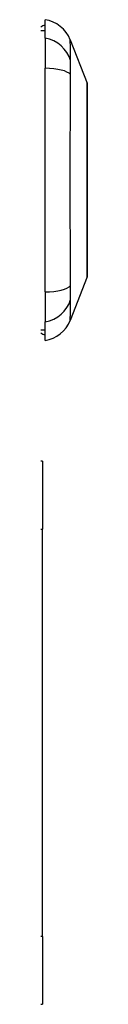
# Model space of a CAD drawing. Header units: inches. Extents: x 12 to 399, y 35 to 188.
# Tile 135 of 151: x 113.07 to 113.241, y 122.208 to 125.834. Entities that reach past the tile are written whole.
import ezdxf

# ---------------------------------------------------------------- set-up
doc = ezdxf.new("R2010")
doc.units = ezdxf.units.IN
doc.header["$MEASUREMENT"] = 0
doc.layers.add('Visible Edges(ANSI)', color=7, linetype='Continuous', lineweight=25)
doc.layers.add('Visible Tangent Edges(ANSI)', color=7, linetype='Continuous', lineweight=25)

msp = doc.modelspace()

# ---------------------------------------------------------------- linework, layer by layer
at = {"layer": 'Visible Edges(ANSI)'}
for p, q in [((113.0856, 125.7657), (113.0856, 125.8338)), ((113.0698, 125.7944), (113.0856, 125.7944)), ((113.0856, 125.7657), (113.0856, 125.655)), ((113.178, 125.7598), (113.2401, 125.6001)), ((113.0856, 124.8314), (113.0856, 125.655)), ((113.2401, 124.8863), (113.178, 124.7266)), ((113.0856, 124.8314), (113.0856, 124.7207)), ((113.0856, 124.6527), (113.0856, 124.7207)), ((113.0698, 124.692), (113.0856, 124.692)), ((113.0758, 124.2082), (113.0698, 124.2082)), ((113.0758, 124.2082), (113.0758, 123.9582)), ((113.0758, 122.4582), (113.0758, 123.9582)), ((113.0758, 122.4582), (113.0758, 122.2082)), ((113.0698, 122.2082), (113.0758, 122.2082))]:
    msp.add_line(p, q, dxfattribs=at)
at = {"layer": 'Visible Edges(ANSI)', "flags": 128}
msp.add_lwpolyline([(113.2404, 124.8881), (113.2404, 124.8885), (113.2404, 124.8898), (113.2405, 124.892), (113.2405, 124.8949), (113.2405, 124.8987), (113.2405, 124.9034), (113.2405, 124.9088), (113.2405, 124.9151), (113.2405, 124.9222), (113.2406, 124.9301), (113.2406, 124.9387), (113.2406, 124.948), (113.2406, 124.958), (113.2406, 124.9687), (113.2407, 124.98), (113.2407, 124.992), (113.2407, 125.0046), (113.2406, 125.0178), (113.2406, 125.0315), (113.2406, 125.0457), (113.2406, 125.0604), (113.2406, 125.0755), (113.2405, 125.0911), (113.2405, 125.1071), (113.2405, 125.1235), (113.2405, 125.1401), (113.2405, 125.157), (113.2405, 125.174), (113.2405, 125.1911), (113.2404, 125.2084), (113.2404, 125.2258), (113.2404, 125.2433), (113.2404, 125.2608), (113.2404, 125.2783), (113.2405, 125.2956), (113.2405, 125.3128), (113.2405, 125.3297), (113.2405, 125.3465), (113.2405, 125.3631), (113.2405, 125.3794), (113.2405, 125.3955), (113.2406, 125.4111), (113.2406, 125.4263), (113.2406, 125.441), (113.2406, 125.4552), (113.2406, 125.4689), (113.2407, 125.4821), (113.2407, 125.4946), (113.2407, 125.5066), (113.2406, 125.518), (113.2406, 125.5286), (113.2406, 125.5386), (113.2406, 125.5479), (113.2406, 125.5565), (113.2405, 125.5644), (113.2405, 125.5714), (113.2405, 125.5776), (113.2405, 125.5831), (113.2405, 125.5877), (113.2405, 125.5915), (113.2405, 125.5945), (113.2404, 125.5966), (113.2404, 125.5979), (113.2404, 125.5983)], dxfattribs=at)
at = {"layer": 'Visible Edges(ANSI)'}
for centre, radius, start, end in [((113.0935, 125.7747), 0.0394, 101.537, 126.8699), ((113.0679, 125.717), 0.1181, 21.2505, 81.3991), ((113.2355, 125.5983), 0.00492, 0.2088, 21.2505), ((113.2355, 124.8881), 0.00492, 338.7495, 359.7912), ((113.0679, 124.7694), 0.1181, 278.6009, 338.7495), ((113.0935, 124.7117), 0.0394, 233.1301, 258.463)]:
    msp.add_arc(centre, radius, start, end, dxfattribs=at)
at = {"layer": 'Visible Tangent Edges(ANSI)'}
for p, q in [((113.178, 125.7598), (113.2401, 125.6001)), ((113.0698, 123.9582), (113.0758, 123.9582)), ((113.0758, 122.4582), (113.0698, 122.4582))]:
    msp.add_line(p, q, dxfattribs=at)
at = {"layer": 'Visible Tangent Edges(ANSI)', "flags": 128}
for points in [[(113.1795, 125.6831), (113.1794, 125.6914), (113.1794, 125.6969), (113.1793, 125.7023), (113.1793, 125.7074), (113.1792, 125.7124), (113.1791, 125.7171), (113.1791, 125.7216), (113.179, 125.7258), (113.1789, 125.7298), (113.1788, 125.7336), (113.1787, 125.7372), (113.1786, 125.7405), (113.1786, 125.7435), (113.1785, 125.7463), (113.1784, 125.7488), (113.1783, 125.7511), (113.1783, 125.7531), (113.1782, 125.7549), (113.1781, 125.7564), (113.1781, 125.7576), (113.1781, 125.7586), (113.178, 125.7592), (113.178, 125.7596), (113.178, 125.7598)], [(113.1794, 125.662), (113.1794, 125.663), (113.1794, 125.6641), (113.1794, 125.6651), (113.1794, 125.6662), (113.1794, 125.6672), (113.1794, 125.6682), (113.1794, 125.6692), (113.1794, 125.6701), (113.1794, 125.6711), (113.1794, 125.672), (113.1794, 125.6729), (113.1794, 125.6738), (113.1794, 125.6747), (113.1794, 125.6756), (113.1794, 125.6764), (113.1794, 125.6772), (113.1795, 125.678), (113.1795, 125.6788), (113.1795, 125.6796), (113.1795, 125.6803), (113.1795, 125.6811), (113.1795, 125.6818), (113.1795, 125.6825), (113.1795, 125.6831)], [(113.1795, 125.6318), (113.1795, 125.6332), (113.1795, 125.6346), (113.1795, 125.6359), (113.1795, 125.6373), (113.1795, 125.6386), (113.1795, 125.64), (113.1795, 125.6413), (113.1794, 125.6426), (113.1794, 125.6439), (113.1794, 125.6452), (113.1794, 125.6465), (113.1794, 125.6478), (113.1794, 125.649), (113.1794, 125.6503), (113.1794, 125.6515), (113.1794, 125.6527), (113.1794, 125.654), (113.1794, 125.6551), (113.1794, 125.6563), (113.1794, 125.6575), (113.1794, 125.6586), (113.1794, 125.6598), (113.1794, 125.6609), (113.1794, 125.662)], [(113.1795, 124.8546), (113.1794, 124.8882), (113.1793, 124.9192), (113.1791, 124.9506), (113.179, 124.9822), (113.1788, 125.0141), (113.1786, 125.0463), (113.1785, 125.0788), (113.1783, 125.1114), (113.1782, 125.1441), (113.1781, 125.177), (113.178, 125.21), (113.178, 125.243), (113.178, 125.276), (113.1781, 125.309), (113.1782, 125.3419), (113.1783, 125.3747), (113.1785, 125.4073), (113.1786, 125.4398), (113.1788, 125.472), (113.179, 125.504), (113.1791, 125.5358), (113.1793, 125.5672), (113.1794, 125.5982), (113.1795, 125.6318)], [(113.2401, 125.6001), (113.2401, 125.5999), (113.2401, 125.5995), (113.2401, 125.5987), (113.2401, 125.5977), (113.2401, 125.5963), (113.2401, 125.5947), (113.2402, 125.5928), (113.2402, 125.5906), (113.2402, 125.5881), (113.2402, 125.5853), (113.2402, 125.5822), (113.2402, 125.5789), (113.2403, 125.5752), (113.2403, 125.5713), (113.2403, 125.5671), (113.2403, 125.5627), (113.2403, 125.5579), (113.2404, 125.5529), (113.2404, 125.5477), (113.2404, 125.5422), (113.2404, 125.5365), (113.2404, 125.5305), (113.2405, 125.5243), (113.2405, 125.5178)], [(113.2405, 125.5178), (113.2405, 125.516), (113.2405, 125.5142), (113.2405, 125.5124), (113.2405, 125.5106), (113.2405, 125.5087), (113.2405, 125.5069), (113.2405, 125.505), (113.2405, 125.5031), (113.2405, 125.5012), (113.2405, 125.4993), (113.2405, 125.4973), (113.2405, 125.4954), (113.2405, 125.4934), (113.2405, 125.4914), (113.2405, 125.4894), (113.2405, 125.4874), (113.2405, 125.4854), (113.2405, 125.4833), (113.2405, 125.4813), (113.2405, 125.4792), (113.2405, 125.4771), (113.2405, 125.475), (113.2405, 125.4729), (113.2405, 125.4708)], [(113.2405, 125.4708), (113.2404, 125.4546), (113.2404, 125.4377), (113.2404, 125.4202), (113.2403, 125.402), (113.2403, 125.3833), (113.2402, 125.3641), (113.2402, 125.3446), (113.2402, 125.3248), (113.2401, 125.3047), (113.2401, 125.2843), (113.2401, 125.2638), (113.2401, 125.2431), (113.2401, 125.2225), (113.2401, 125.202), (113.2401, 125.1816), (113.2402, 125.1614), (113.2402, 125.1415), (113.2402, 125.1219), (113.2403, 125.1028), (113.2403, 125.0841), (113.2404, 125.066), (113.2404, 125.0486), (113.2404, 125.0317), (113.2405, 125.0156)], [(113.2405, 125.0156), (113.2405, 125.0135), (113.2405, 125.0114), (113.2405, 125.0093), (113.2405, 125.0072), (113.2405, 125.0051), (113.2405, 125.0031), (113.2405, 125.001), (113.2405, 124.999), (113.2405, 124.997), (113.2405, 124.995), (113.2405, 124.993), (113.2405, 124.991), (113.2405, 124.9891), (113.2405, 124.9871), (113.2405, 124.9852), (113.2405, 124.9833), (113.2405, 124.9814), (113.2405, 124.9795), (113.2405, 124.9777), (113.2405, 124.9758), (113.2405, 124.974), (113.2405, 124.9722), (113.2405, 124.9704), (113.2405, 124.9686)], [(113.2405, 124.9686), (113.2405, 124.9622), (113.2404, 124.956), (113.2404, 124.95), (113.2404, 124.9443), (113.2404, 124.9388), (113.2404, 124.9335), (113.2403, 124.9285), (113.2403, 124.9238), (113.2403, 124.9193), (113.2403, 124.9151), (113.2403, 124.9112), (113.2402, 124.9075), (113.2402, 124.9042), (113.2402, 124.9011), (113.2402, 124.8983), (113.2402, 124.8958), (113.2402, 124.8936), (113.2401, 124.8917), (113.2401, 124.8901), (113.2401, 124.8887), (113.2401, 124.8877), (113.2401, 124.8869), (113.2401, 124.8865), (113.2401, 124.8863)], [(113.1795, 124.8033), (113.1795, 124.8046), (113.1795, 124.8061), (113.1795, 124.8076), (113.1794, 124.8092), (113.1794, 124.8108), (113.1794, 124.8126), (113.1794, 124.8144), (113.1794, 124.8162), (113.1794, 124.8182), (113.1794, 124.8202), (113.1794, 124.8223), (113.1794, 124.8244), (113.1794, 124.8267), (113.1794, 124.8289), (113.1794, 124.8313), (113.1794, 124.8336), (113.1794, 124.8361), (113.1794, 124.8386), (113.1794, 124.8412), (113.1794, 124.8438), (113.1795, 124.8464), (113.1795, 124.8491), (113.1795, 124.8518), (113.1795, 124.8546)], [(113.178, 124.7266), (113.178, 124.7268), (113.178, 124.7272), (113.1781, 124.7279), (113.1781, 124.7288), (113.1781, 124.73), (113.1782, 124.7315), (113.1783, 124.7333), (113.1783, 124.7353), (113.1784, 124.7376), (113.1785, 124.7401), (113.1786, 124.7429), (113.1786, 124.7459), (113.1787, 124.7492), (113.1788, 124.7528), (113.1789, 124.7566), (113.179, 124.7606), (113.1791, 124.7649), (113.1791, 124.7693), (113.1792, 124.7741), (113.1793, 124.779), (113.1793, 124.7841), (113.1794, 124.7895), (113.1794, 124.7951), (113.1795, 124.8033)]]:
    msp.add_lwpolyline(points, dxfattribs=at)
at = {"layer": 'Visible Tangent Edges(ANSI)'}
msp.add_arc((113.2355, 125.5983), 0.00492, 0.2088, 21.2505, dxfattribs=at)
for centre, major_axis, ratio, start_param, end_param in [((113.0656, 125.6555), (0.117, -0.0158), 0.948273, 0.391156, 1.528426), ((113.0656, 125.6175), (0.118, 0.0053), 0.314585, 0.249322, 1.386592), ((113.0656, 124.8689), (0.118, -0.0053), 0.314585, 4.896593, 6.033863), ((113.0656, 124.8309), (0.117, 0.0158), 0.948273, 4.754759, 5.892029)]:
    msp.add_ellipse(centre, major_axis=major_axis, ratio=ratio, start_param=start_param, end_param=end_param, dxfattribs=at)

doc.saveas('drawing.dxf')
